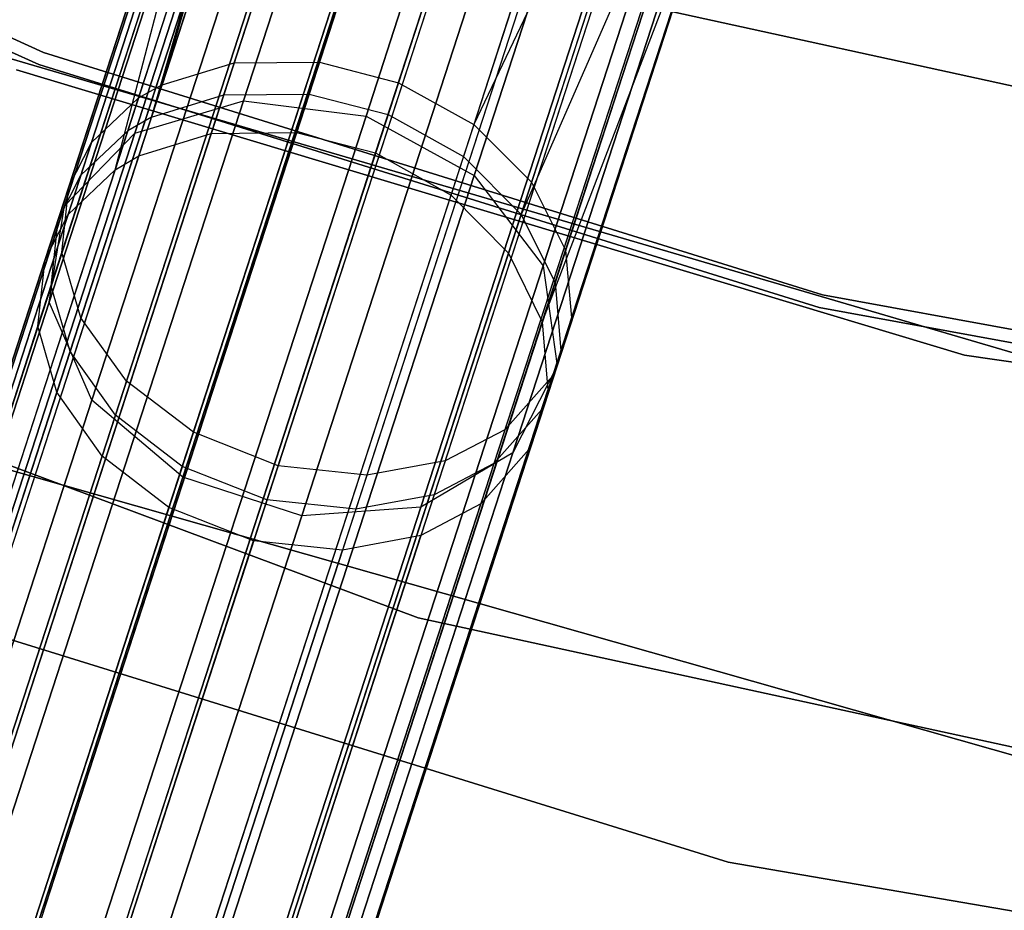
# Model space of a CAD drawing. Extents: x 0.3 to 7.1, y -3.38 to 3.38.
# Tile 53 of 256: x 2.77 to 3.15, y -2.75 to -2.41. Entities that reach past the tile are written whole.
import ezdxf

# ---------------------------------------------------------------- set-up
doc = ezdxf.new("R2010")
doc.units = 0
doc.header["$LTSCALE"] = 2.54
doc.layers.get('0').update_dxf_attribs({"linetype": 'CONTINUOUS'})

# ---------------------------------------------------------------- blocks, each defined once
blk = doc.blocks.new('SINGLES_AVVSTL_STL')
at = {"color": 0}
for p, q in [((2.99958, -1.96836, 61.04077), (2.85099, -2.42568, 60.57789)), ((2.99958, -1.96836, 61.04077), (2.85099, -2.42568, 60.57789)), ((3.03156, -1.97029, 61.03018), (2.88366, -2.42548, 60.56945)), ((3.03156, -1.97029, 61.03018), (2.88366, -2.42548, 60.56945)), ((2.97303, -1.97336, 61.05786), (2.82332, -2.43411, 60.5915)), ((2.97303, -1.97336, 61.05786), (2.82332, -2.43411, 60.5915)), ((3.06172, -1.97853, 61.02822), (2.91395, -2.43333, 60.5679)), ((3.06172, -1.97853, 61.02822), (2.91395, -2.43333, 60.5679)), ((2.99429, -1.98465, 54.14302), (2.84699, -2.43799, 53.67735)), ((2.99429, -1.98465, 54.14302), (2.84699, -2.43799, 53.67735)), ((3.02629, -1.98651, 54.13249), (2.87967, -2.43774, 53.66898)), ((3.02629, -1.98651, 54.13249), (2.87967, -2.43774, 53.66898)), ((2.96769, -1.98977, 54.16001), (2.81928, -2.44652, 53.69083)), ((2.96769, -1.98977, 54.16001), (2.81928, -2.44652, 53.69083)), ((3.05646, -1.99474, 54.13054), (2.90997, -2.44558, 53.66744)), ((3.05646, -1.99474, 54.13054), (2.90997, -2.44558, 53.66744)), ((3.09106, -1.99327, 61.03475), (2.94287, -2.44938, 60.57309)), ((3.09106, -1.99327, 61.03475), (2.94287, -2.44938, 60.57309)), ((2.84218, -2.45279, 55.79224), (2.98737, -2.00596, 55.32462)), ((2.84218, -2.45279, 55.79224), (2.98737, -2.00596, 55.32462)), ((2.99582, -2.00547, 19.74558), (2.85455, -2.44023, 19.29377)), ((2.99582, -2.00547, 19.74558), (2.85455, -2.44023, 19.29377)), ((2.85455, -2.44023, 21.3951), (2.99582, -2.00547, 20.94329)), ((2.85455, -2.44023, 21.3951), (2.99582, -2.00547, 20.94329)), ((2.87489, -2.45246, 55.80052), (3.0194, -2.00772, 55.33508)), ((2.87489, -2.45246, 55.80052), (3.0194, -2.00772, 55.33508)), ((2.81444, -2.46143, 55.7789), (2.96072, -2.01124, 55.30776)), ((2.81444, -2.46143, 55.7789), (2.96072, -2.01124, 55.30776)), ((3.08578, -2.00952, 54.13703), (2.93887, -2.46166, 53.67259)), ((3.08578, -2.00952, 54.13703), (2.93887, -2.46166, 53.67259)), ((2.80528, -2.46672, 55.77265), (2.95207, -2.01497, 55.29987)), ((2.80528, -2.46672, 55.77265), (2.95207, -2.01497, 55.29987)), ((2.95568, -2.01306, 19.77053), (2.81284, -2.45267, 19.31369)), ((2.95568, -2.01306, 19.77053), (2.81284, -2.45267, 19.31369)), ((2.81284, -2.45267, 21.37518), (2.95568, -2.01306, 20.91834)), ((2.81284, -2.45267, 21.37518), (2.95568, -2.01306, 20.91834)), ((2.90151, -2.44611, 19.28658), (3.0422, -2.01309, 19.73658)), ((2.90151, -2.44611, 19.28658), (3.0422, -2.01309, 19.73658)), ((3.0422, -2.01309, 20.95229), (2.90151, -2.44611, 21.40228)), ((3.0422, -2.01309, 20.95229), (2.90151, -2.44611, 21.40228)), ((2.90519, -2.46029, 55.80204), (3.04957, -2.01593, 55.337)), ((2.90519, -2.46029, 55.80204), (3.04957, -2.01593, 55.337)), ((3.10881, -2.02878, 54.15157), (2.96095, -2.48384, 53.68414)), ((3.10881, -2.02878, 54.15157), (2.96095, -2.48384, 53.68414)), ((2.93099, -2.03413, 19.8057), (2.78593, -2.48057, 19.34176)), ((2.93099, -2.03413, 19.8057), (2.78593, -2.48057, 19.34176)), ((2.78593, -2.48057, 21.34711), (2.93099, -2.03413, 20.88316)), ((2.78593, -2.48057, 21.34711), (2.93099, -2.03413, 20.88316)), ((2.93408, -2.47642, 55.79695), (3.07888, -2.03077, 55.33057)), ((2.93408, -2.47642, 55.79695), (3.07888, -2.03077, 55.33057)), ((3.08421, -2.03419, 19.74558), (2.94295, -2.46896, 19.29377)), ((3.08421, -2.03419, 19.74558), (2.94295, -2.46896, 19.29377)), ((2.94295, -2.46896, 21.3951), (3.08421, -2.03419, 20.94329)), ((2.94295, -2.46896, 21.3951), (3.08421, -2.03419, 20.94329)), ((2.95613, -2.49869, 55.78553), (3.10186, -2.05018, 55.31614)), ((2.95613, -2.49869, 55.78553), (3.10186, -2.05018, 55.31614)), ((2.9274, -2.06385, 19.84305), (2.77999, -2.51754, 19.37157)), ((2.9274, -2.06385, 19.84305), (2.77999, -2.51754, 19.37157)), ((2.77999, -2.51754, 21.31729), (2.9274, -2.06385, 20.84582)), ((2.77999, -2.51754, 21.31729), (2.9274, -2.06385, 20.84582)), ((3.11222, -2.06392, 19.77053), (2.96938, -2.50353, 19.31369)), ((3.11222, -2.06392, 19.77053), (2.96938, -2.50353, 19.31369)), ((2.96938, -2.50353, 21.37518), (3.11222, -2.06392, 20.91834)), ((2.96938, -2.50353, 21.37518), (3.11222, -2.06392, 20.91834)), ((2.96908, -2.52503, 55.76881), (3.11618, -2.07231, 55.29501)), ((2.96908, -2.52503, 55.76881), (3.11618, -2.07231, 55.29501)), ((2.94573, -2.09541, 19.87401), (2.79637, -2.55511, 19.39629)), ((2.94573, -2.09541, 19.87401), (2.79637, -2.55511, 19.39629)), ((2.79637, -2.55511, 21.29258), (2.94573, -2.09541, 20.81486)), ((2.79637, -2.55511, 21.29258), (2.94573, -2.09541, 20.81486)), ((3.11982, -2.09548, 19.8057), (2.97476, -2.54192, 19.34176)), ((3.11982, -2.09548, 19.8057), (2.97476, -2.54192, 19.34176)), ((2.97476, -2.54192, 21.34711), (3.11982, -2.09548, 20.88316)), ((2.97476, -2.54192, 21.34711), (3.11982, -2.09548, 20.88316)), ((2.98179, -2.12158, 19.89149), (2.83132, -2.58468, 19.41024)), ((2.98179, -2.12158, 19.89149), (2.83132, -2.58468, 19.41024)), ((2.83132, -2.58468, 21.27863), (2.98179, -2.12158, 20.79738)), ((2.83132, -2.58468, 21.27863), (2.98179, -2.12158, 20.79738)), ((3.10525, -2.12163, 19.84305), (2.95784, -2.57532, 19.37157)), ((3.10525, -2.12163, 19.84305), (2.95784, -2.57532, 19.37157)), ((2.95784, -2.57532, 21.31729), (3.10525, -2.12163, 20.84582)), ((2.95784, -2.57532, 21.31729), (3.10525, -2.12163, 20.84582)), ((3.02731, -2.13637, 19.89149), (2.87684, -2.59947, 19.41024)), ((3.02731, -2.13637, 19.89149), (2.87684, -2.59947, 19.41024)), ((2.87684, -2.59947, 21.27863), (3.02731, -2.13637, 20.79738)), ((2.87684, -2.59947, 21.27863), (3.02731, -2.13637, 20.79738)), ((3.07187, -2.13639, 19.87401), (2.9225, -2.59609, 19.39629)), ((3.07187, -2.13639, 19.87401), (2.9225, -2.59609, 19.39629)), ((2.9225, -2.59609, 21.29258), (3.07187, -2.13639, 20.81486)), ((2.9225, -2.59609, 21.29258), (3.07187, -2.13639, 20.81486)), ((2.88505, -2.22122, 60.84611), (2.81419, -2.43931, 60.59787)), ((2.88505, -2.22122, 60.84611), (2.81419, -2.43931, 60.59787)), ((2.82332, -2.43411, 60.5915), (2.88505, -2.22122, 60.84611)), ((2.82332, -2.43411, 60.5915), (2.88505, -2.22122, 60.84611)), ((2.86779, -2.23606, 60.86631), (2.79624, -2.45627, 60.61566)), ((2.86779, -2.23606, 60.86631), (2.79624, -2.45627, 60.61566)), ((2.88033, -2.23574, 53.94666), (2.81014, -2.45177, 53.69716)), ((2.88033, -2.23574, 53.94666), (2.81014, -2.45177, 53.69716)), ((2.81928, -2.44652, 53.69083), (2.88033, -2.23574, 53.94666)), ((2.81928, -2.44652, 53.69083), (2.88033, -2.23574, 53.94666)), ((2.85969, -2.25122, 60.88389), (2.78754, -2.47327, 60.63114)), ((2.85969, -2.25122, 60.88389), (2.78754, -2.47327, 60.63114)), ((2.86303, -2.25072, 53.96672), (2.79215, -2.46885, 53.71479)), ((2.86303, -2.25072, 53.96672), (2.79215, -2.46885, 53.71479)), ((3.03532, -2.25495, 60.83119), (2.94287, -2.44938, 60.57309)), ((3.03532, -2.25495, 60.83119), (2.94287, -2.44938, 60.57309)), ((3.03532, -2.25495, 60.83119), (2.96497, -2.47148, 60.58474)), ((3.03532, -2.25495, 60.83119), (2.96497, -2.47148, 60.58474)), ((2.85488, -2.266, 53.98417), (2.78342, -2.48596, 53.73013)), ((2.85488, -2.266, 53.98417), (2.78342, -2.48596, 53.73013)), ((2.78725, -2.48395, 55.75521), (2.85704, -2.26913, 55.50257)), ((2.78725, -2.48395, 55.75521), (2.85704, -2.26913, 55.50257)), ((2.80528, -2.46672, 55.77265), (2.85704, -2.26913, 55.50257)), ((2.80528, -2.46672, 55.77265), (2.85704, -2.26913, 55.50257)), ((2.85784, -2.27403, 60.90703), (2.7849, -2.49851, 60.65151)), ((2.85784, -2.27403, 60.90703), (2.7849, -2.49851, 60.65151)), ((3.04902, -2.27901, 60.85056), (2.97801, -2.49756, 60.60179)), ((3.04902, -2.27901, 60.85056), (2.97801, -2.49756, 60.60179)), ((2.77847, -2.50118, 55.74003), (2.84885, -2.28456, 55.48528)), ((2.77847, -2.50118, 55.74003), (2.84885, -2.28456, 55.48528)), ((2.85299, -2.28898, 54.00714), (2.78074, -2.51133, 53.75032)), ((2.85299, -2.28898, 54.00714), (2.78074, -2.51133, 53.75032)), ((2.49267, -2.29333, 164.4), (2.77787, -2.42169, 164.4)), ((2.77787, -2.42169, 164.3), (2.49267, -2.29333, 164.3)), ((2.49267, -2.29333, 164.4), (2.77787, -2.42169, 164.4)), ((2.77787, -2.42169, 164.3), (2.49267, -2.29333, 164.3)), ((3.0443, -2.29355, 53.95107), (2.96095, -2.48384, 53.68414)), ((3.0443, -2.29355, 53.95107), (2.96095, -2.48384, 53.68414)), ((3.0443, -2.29355, 53.95107), (2.97395, -2.51005, 53.70104)), ((3.0443, -2.29355, 53.95107), (2.97395, -2.51005, 53.70104)), ((2.49034, -2.29776, 18.5), (2.7761, -2.42637, 18.5)), ((2.7761, -2.42637, 18.35), (2.49034, -2.29776, 18.35)), ((2.49034, -2.29776, 18.5), (2.7761, -2.42637, 18.5)), ((2.7761, -2.42637, 18.35), (2.49034, -2.29776, 18.35)), ((2.86585, -2.29697, 60.92712), (2.79223, -2.52356, 60.66921)), ((2.86585, -2.29697, 60.92712), (2.79223, -2.52356, 60.66921)), ((3.05205, -2.3026, 60.87289), (2.98028, -2.5235, 60.62146)), ((3.05205, -2.3026, 60.87289), (2.98028, -2.5235, 60.62146)), ((2.77574, -2.52673, 55.72006), (2.84689, -2.30774, 55.46252)), ((2.77574, -2.52673, 55.72006), (2.84689, -2.30774, 55.46252)), ((2.86095, -2.31206, 54.02709), (2.78802, -2.5365, 53.76786)), ((2.86095, -2.31206, 54.02709), (2.78802, -2.5365, 53.76786)), ((3.04728, -2.3173, 53.97325), (2.97618, -2.53611, 53.72054)), ((3.04728, -2.3173, 53.97325), (2.97618, -2.53611, 53.72054)), ((2.88384, -2.31951, 60.94362), (2.80965, -2.54784, 60.68373)), ((2.88384, -2.31951, 60.94362), (2.80965, -2.54784, 60.68373)), ((3.04551, -2.32273, 60.89489), (2.97299, -2.54593, 60.64083)), ((3.04551, -2.32273, 60.89489), (2.97299, -2.54593, 60.64083)), ((2.78297, -2.55204, 55.7027), (2.85479, -2.331, 55.44275)), ((2.78297, -2.55204, 55.7027), (2.85479, -2.331, 55.44275)), ((2.8789, -2.33471, 54.04347), (2.80541, -2.56087, 53.78226)), ((2.8789, -2.33471, 54.04347), (2.80541, -2.56087, 53.78226)), ((3.04128, -2.33577, 55.49609), (2.96908, -2.52503, 55.76881)), ((3.04128, -2.33577, 55.49609), (2.96908, -2.52503, 55.76881)), ((3.04128, -2.33577, 55.49609), (2.97126, -2.55126, 55.74952)), ((3.04128, -2.33577, 55.49609), (2.97126, -2.55126, 55.74952)), ((2.90984, -2.33803, 60.95356), (2.83531, -2.56739, 60.69249)), ((2.90984, -2.33803, 60.95356), (2.83531, -2.56739, 60.69249)), ((3.04069, -2.33758, 53.99509), (2.96885, -2.55868, 53.73973)), ((3.04069, -2.33758, 53.99509), (2.96885, -2.55868, 53.73973)), ((3.02807, -2.3408, 60.91834), (2.95475, -2.56647, 60.66148)), ((3.02807, -2.3408, 60.91834), (2.95475, -2.56647, 60.66148)), ((2.94238, -2.35068, 60.95562), (2.86778, -2.58026, 60.69431)), ((2.94238, -2.35068, 60.95562), (2.86778, -2.58026, 60.69431)), ((3.00571, -2.35096, 60.93556), (2.93179, -2.57843, 60.67664)), ((3.00571, -2.35096, 60.93556), (2.93179, -2.57843, 60.67664)), ((2.80033, -2.57653, 55.68846), (2.8727, -2.3538, 55.42652)), ((2.80033, -2.57653, 55.68846), (2.8727, -2.3538, 55.42652)), ((2.90488, -2.35329, 54.05334), (2.83106, -2.58049, 53.79094)), ((2.90488, -2.35329, 54.05334), (2.83106, -2.58049, 53.79094)), ((2.97616, -2.35496, 60.94899), (2.90179, -2.58384, 60.68847)), ((2.97616, -2.35496, 60.94899), (2.90179, -2.58384, 60.68847)), ((3.02319, -2.35582, 54.01838), (2.95056, -2.57936, 53.76021)), ((3.02319, -2.35582, 54.01838), (2.95056, -2.57936, 53.76021)), ((3.03462, -2.35624, 55.47446), (2.96387, -2.57399, 55.73054)), ((3.03462, -2.35624, 55.47446), (2.96387, -2.57399, 55.73054)), ((2.93741, -2.36596, 54.05538), (2.86352, -2.59337, 53.79274)), ((2.93741, -2.36596, 54.05538), (2.86352, -2.59337, 53.79274)), ((3.00079, -2.3661, 54.03547), (2.92757, -2.59142, 53.77523)), ((3.00079, -2.3661, 54.03547), (2.92757, -2.59142, 53.77523)), ((2.97121, -2.37019, 54.04881), (2.89754, -2.59691, 53.78696)), ((2.97121, -2.37019, 54.04881), (2.89754, -2.59691, 53.78696)), ((2.82595, -2.59622, 55.67988), (2.89865, -2.37247, 55.41674)), ((2.82595, -2.59622, 55.67988), (2.89865, -2.37247, 55.41674)), ((3.01706, -2.37469, 55.45139), (2.94553, -2.59483, 55.71028)), ((3.01706, -2.37469, 55.45139), (2.94553, -2.59483, 55.71028)), ((2.93117, -2.38516, 55.41471), (2.85841, -2.60912, 55.6781)), ((2.93117, -2.38516, 55.41471), (2.85841, -2.60912, 55.6781)), ((2.99461, -2.38511, 55.43445), (2.92251, -2.60702, 55.69542)), ((2.99461, -2.38511, 55.43445), (2.92251, -2.60702, 55.69542)), ((2.96499, -2.38932, 55.42123), (2.89244, -2.61261, 55.68382)), ((2.96499, -2.38932, 55.42123), (2.89244, -2.61261, 55.68382)), ((3.01214, -2.40456, 3.2), (3.31282, -2.47041, 3.2)), ((3.31282, -2.47041, 3.303), (3.01214, -2.40456, 3.303)), ((3.01214, -2.40456, 3.2), (3.31282, -2.47041, 3.2)), ((3.31282, -2.47041, 3.303), (3.01214, -2.40456, 3.303)), ((2.72998, -2.41376, 1.7), (3.20424, -2.55301, 1.7)), ((3.20424, -2.55301, 18.7), (2.72998, -2.41376, 18.7)), ((3.20424, -2.55301, 18.7), (2.72998, -2.41376, 18.7)), ((2.72998, -2.41376, 1.7), (3.20424, -2.55301, 1.7)), ((2.77787, -2.42169, 164.4), (3.07647, -2.51474, 164.4)), ((3.07647, -2.51474, 164.3), (2.77787, -2.42169, 164.3)), ((2.77787, -2.42169, 164.4), (3.07647, -2.51474, 164.4)), ((2.77787, -2.42169, 164.4), (2.77787, -2.42169, 164.3)), ((3.07647, -2.51474, 164.3), (2.77787, -2.42169, 164.3)), ((2.77787, -2.42169, 164.4), (2.77787, -2.42169, 164.3)), ((2.85099, -2.42568, 60.57789), (2.74379, -2.75561, 60.04247)), ((2.85099, -2.42568, 60.57789), (2.74379, -2.75561, 60.04247)), ((2.7761, -2.42637, 18.5), (3.07527, -2.51959, 18.5)), ((3.07527, -2.51959, 18.35), (2.7761, -2.42637, 18.35)), ((2.7761, -2.42637, 18.5), (3.07527, -2.51959, 18.5)), ((2.7761, -2.42637, 18.5), (2.7761, -2.42637, 18.35)), ((3.07527, -2.51959, 18.35), (2.7761, -2.42637, 18.35)), ((2.7761, -2.42637, 18.5), (2.7761, -2.42637, 18.35)), ((2.88366, -2.42548, 60.56945), (2.77696, -2.75387, 60.03653)), ((2.88366, -2.42548, 60.56945), (2.77696, -2.75387, 60.03653)), ((2.82332, -2.43411, 60.5915), (2.85099, -2.42568, 60.57789)), ((2.82332, -2.43411, 60.5915), (2.85099, -2.42568, 60.57789)), ((2.85099, -2.42568, 60.57789), (2.88366, -2.42548, 60.56945)), ((2.85099, -2.42568, 60.57789), (2.88366, -2.42548, 60.56945)), ((2.88366, -2.42548, 60.56945), (2.91395, -2.43333, 60.5679)), ((2.88366, -2.42548, 60.56945), (2.91395, -2.43333, 60.5679)), ((3.13098, -2.53779, 171.7), (2.7675, -2.42844, 171.7)), ((2.7675, -2.42844, 164.1), (3.13098, -2.53779, 164.1)), ((2.7675, -2.42844, 164.1), (3.13098, -2.53779, 164.1)), ((3.13098, -2.53779, 171.7), (2.7675, -2.42844, 171.7)), ((2.71531, -2.76653, 60.05206), (2.82332, -2.43411, 60.5915)), ((2.71531, -2.76653, 60.05206), (2.82332, -2.43411, 60.5915)), ((2.91395, -2.43333, 60.5679), (2.80734, -2.76144, 60.03543)), ((2.91395, -2.43333, 60.5679), (2.80734, -2.76144, 60.03543)), ((2.82332, -2.43411, 60.5915), (2.81419, -2.43931, 60.59787)), ((2.82332, -2.43411, 60.5915), (2.81419, -2.43931, 60.59787)), ((2.91395, -2.43333, 60.5679), (2.94287, -2.44938, 60.57309)), ((2.91395, -2.43333, 60.5679), (2.94287, -2.44938, 60.57309)), ((2.84699, -2.43799, 53.67735), (2.74138, -2.76301, 53.14206)), ((2.84699, -2.43799, 53.67735), (2.74138, -2.76301, 53.14206)), ((2.87967, -2.43774, 53.66898), (2.77456, -2.76124, 53.13619)), ((2.87967, -2.43774, 53.66898), (2.77456, -2.76124, 53.13619)), ((2.81928, -2.44652, 53.69083), (2.84699, -2.43799, 53.67735)), ((2.81928, -2.44652, 53.69083), (2.84699, -2.43799, 53.67735)), ((2.84699, -2.43799, 53.67735), (2.87967, -2.43774, 53.66898)), ((2.84699, -2.43799, 53.67735), (2.87967, -2.43774, 53.66898)), ((2.87967, -2.43774, 53.66898), (2.90997, -2.44558, 53.66744)), ((2.87967, -2.43774, 53.66898), (2.90997, -2.44558, 53.66744)), ((2.81419, -2.43931, 60.59787), (2.7058, -2.77289, 60.05654)), ((2.81419, -2.43931, 60.59787), (2.7058, -2.77289, 60.05654)), ((2.85455, -2.44023, 19.29377), (2.74818, -2.76762, 18.75099)), ((2.85455, -2.44023, 19.29377), (2.74818, -2.76762, 18.75099)), ((2.74818, -2.76762, 21.93788), (2.85455, -2.44023, 21.3951)), ((2.74818, -2.76762, 21.93788), (2.85455, -2.44023, 21.3951)), ((2.79624, -2.45627, 60.61566), (2.81419, -2.43931, 60.59787)), ((2.79624, -2.45627, 60.61566), (2.81419, -2.43931, 60.59787)), ((2.81284, -2.45267, 19.31369), (2.85455, -2.44023, 19.29377)), ((2.81284, -2.45267, 19.31369), (2.85455, -2.44023, 19.29377)), ((2.81284, -2.45267, 21.37518), (2.85455, -2.44023, 21.3951)), ((2.81284, -2.45267, 21.37518), (2.85455, -2.44023, 21.3951)), ((2.85455, -2.44023, 19.29377), (2.90151, -2.44611, 19.28658)), ((2.85455, -2.44023, 19.29377), (2.90151, -2.44611, 19.28658)), ((2.85455, -2.44023, 21.3951), (2.90151, -2.44611, 21.40228)), ((2.85455, -2.44023, 21.3951), (2.90151, -2.44611, 21.40228)), ((2.90997, -2.44558, 53.66744), (2.80495, -2.7688, 53.13511)), ((2.90997, -2.44558, 53.66744), (2.80495, -2.7688, 53.13511)), ((2.90997, -2.44558, 53.66744), (2.93887, -2.46166, 53.67259)), ((2.90997, -2.44558, 53.66744), (2.93887, -2.46166, 53.67259)), ((2.71289, -2.77399, 53.15153), (2.81928, -2.44652, 53.69083)), ((2.71289, -2.77399, 53.15153), (2.81928, -2.44652, 53.69083)), ((2.79556, -2.77218, 18.74598), (2.90151, -2.44611, 19.28658)), ((2.79556, -2.77218, 18.74598), (2.90151, -2.44611, 19.28658)), ((2.90151, -2.44611, 21.40228), (2.79556, -2.77218, 21.94289)), ((2.90151, -2.44611, 21.40228), (2.79556, -2.77218, 21.94289)), ((2.81928, -2.44652, 53.69083), (2.81014, -2.45177, 53.69716)), ((2.81928, -2.44652, 53.69083), (2.81014, -2.45177, 53.69716)), ((2.94287, -2.44938, 60.57309), (2.83595, -2.77844, 60.03909)), ((2.94287, -2.44938, 60.57309), (2.83595, -2.77844, 60.03909)), ((2.90151, -2.44611, 19.28658), (2.94295, -2.46896, 19.29377)), ((2.90151, -2.44611, 19.28658), (2.94295, -2.46896, 19.29377)), ((2.90151, -2.44611, 21.40228), (2.94295, -2.46896, 21.3951)), ((2.90151, -2.44611, 21.40228), (2.94295, -2.46896, 21.3951)), ((2.94287, -2.44938, 60.57309), (2.96497, -2.47148, 60.58474)), ((2.94287, -2.44938, 60.57309), (2.96497, -2.47148, 60.58474)), ((2.81014, -2.45177, 53.69716), (2.70337, -2.78037, 53.15596)), ((2.81014, -2.45177, 53.69716), (2.70337, -2.78037, 53.15596)), ((2.81284, -2.45267, 19.31369), (2.70528, -2.7837, 18.76485)), ((2.81284, -2.45267, 19.31369), (2.70528, -2.7837, 18.76485)), ((2.70528, -2.7837, 21.92401), (2.81284, -2.45267, 21.37518)), ((2.70528, -2.7837, 21.92401), (2.81284, -2.45267, 21.37518)), ((2.74454, -2.75331, 56.28752), (2.84218, -2.45279, 55.79224)), ((2.74454, -2.75331, 56.28752), (2.84218, -2.45279, 55.79224)), ((2.7777, -2.75159, 56.29348), (2.87489, -2.45246, 55.80052)), ((2.7777, -2.75159, 56.29348), (2.87489, -2.45246, 55.80052)), ((2.78593, -2.48057, 19.34176), (2.81284, -2.45267, 19.31369)), ((2.78593, -2.48057, 19.34176), (2.81284, -2.45267, 19.31369)), ((2.78593, -2.48057, 21.34711), (2.81284, -2.45267, 21.37518)), ((2.78593, -2.48057, 21.34711), (2.81284, -2.45267, 21.37518)), ((2.79215, -2.46885, 53.71479), (2.81014, -2.45177, 53.69716)), ((2.79215, -2.46885, 53.71479), (2.81014, -2.45177, 53.69716)), ((2.81444, -2.46143, 55.7789), (2.84218, -2.45279, 55.79224)), ((2.81444, -2.46143, 55.7789), (2.84218, -2.45279, 55.79224)), ((2.84218, -2.45279, 55.79224), (2.87489, -2.45246, 55.80052)), ((2.84218, -2.45279, 55.79224), (2.87489, -2.45246, 55.80052)), ((2.87489, -2.45246, 55.80052), (2.90519, -2.46029, 55.80204)), ((2.87489, -2.45246, 55.80052), (2.90519, -2.46029, 55.80204)), ((2.79624, -2.45627, 60.61566), (2.6868, -2.79309, 60.06907)), ((2.79624, -2.45627, 60.61566), (2.6868, -2.79309, 60.06907)), ((2.78754, -2.47327, 60.63114), (2.79624, -2.45627, 60.61566)), ((2.78754, -2.47327, 60.63114), (2.79624, -2.45627, 60.61566)), ((2.80808, -2.75915, 56.29459), (2.90519, -2.46029, 55.80204)), ((2.80808, -2.75915, 56.29459), (2.90519, -2.46029, 55.80204)), ((2.90519, -2.46029, 55.80204), (2.93408, -2.47642, 55.79695)), ((2.90519, -2.46029, 55.80204), (2.93408, -2.47642, 55.79695)), ((2.71606, -2.76421, 56.2779), (2.81444, -2.46143, 55.7789)), ((2.71606, -2.76421, 56.2779), (2.81444, -2.46143, 55.7789)), ((2.80528, -2.46672, 55.77265), (2.81444, -2.46143, 55.7789)), ((2.80528, -2.46672, 55.77265), (2.81444, -2.46143, 55.7789)), ((2.93887, -2.46166, 53.67259), (2.83355, -2.78582, 53.13872)), ((2.93887, -2.46166, 53.67259), (2.83355, -2.78582, 53.13872)), ((2.93887, -2.46166, 53.67259), (2.96095, -2.48384, 53.68414)), ((2.93887, -2.46166, 53.67259), (2.96095, -2.48384, 53.68414)), ((2.70656, -2.77056, 56.27339), (2.80528, -2.46672, 55.77265)), ((2.70656, -2.77056, 56.27339), (2.80528, -2.46672, 55.77265)), ((2.78725, -2.48395, 55.75521), (2.80528, -2.46672, 55.77265)), ((2.78725, -2.48395, 55.75521), (2.80528, -2.46672, 55.77265)), ((2.79215, -2.46885, 53.71479), (2.68434, -2.80065, 53.16833)), ((2.79215, -2.46885, 53.71479), (2.68434, -2.80065, 53.16833)), ((2.78342, -2.48596, 53.73013), (2.79215, -2.46885, 53.71479)), ((2.78342, -2.48596, 53.73013), (2.79215, -2.46885, 53.71479)), ((2.94295, -2.46896, 19.29377), (2.83658, -2.79634, 18.75099)), ((2.94295, -2.46896, 19.29377), (2.83658, -2.79634, 18.75099)), ((2.83658, -2.79634, 21.93788), (2.94295, -2.46896, 21.3951)), ((2.83658, -2.79634, 21.93788), (2.94295, -2.46896, 21.3951)), ((2.96497, -2.47148, 60.58474), (2.85736, -2.80266, 60.0473)), ((2.96497, -2.47148, 60.58474), (2.85736, -2.80266, 60.0473)), ((2.94295, -2.46896, 19.29377), (2.96938, -2.50353, 19.31369)), ((2.94295, -2.46896, 19.29377), (2.96938, -2.50353, 19.31369)), ((2.94295, -2.46896, 21.3951), (2.96938, -2.50353, 21.37518)), ((2.94295, -2.46896, 21.3951), (2.96938, -2.50353, 21.37518)), ((2.96497, -2.47148, 60.58474), (2.97801, -2.49756, 60.60179)), ((2.96497, -2.47148, 60.58474), (2.97801, -2.49756, 60.60179)), ((2.78754, -2.47327, 60.63114), (2.67718, -2.81291, 60.07997)), ((2.78754, -2.47327, 60.63114), (2.67718, -2.81291, 60.07997)), ((2.7849, -2.49851, 60.65151), (2.78754, -2.47327, 60.63114)), ((2.7849, -2.49851, 60.65151), (2.78754, -2.47327, 60.63114)), ((2.83669, -2.77614, 56.29091), (2.93408, -2.47642, 55.79695)), ((2.83669, -2.77614, 56.29091), (2.93408, -2.47642, 55.79695)), ((2.93408, -2.47642, 55.79695), (2.95613, -2.49869, 55.78553)), ((2.93408, -2.47642, 55.79695), (2.95613, -2.49869, 55.78553)), ((2.78593, -2.48057, 19.34176), (2.6767, -2.81674, 18.78441)), ((2.78593, -2.48057, 19.34176), (2.6767, -2.81674, 18.78441)), ((2.6767, -2.81674, 21.90446), (2.78593, -2.48057, 21.34711)), ((2.6767, -2.81674, 21.90446), (2.78593, -2.48057, 21.34711)), ((2.77999, -2.51754, 19.37157), (2.78593, -2.48057, 19.34176)), ((2.77999, -2.51754, 19.37157), (2.78593, -2.48057, 19.34176)), ((2.77999, -2.51754, 21.31729), (2.78593, -2.48057, 21.34711)), ((2.77999, -2.51754, 21.31729), (2.78593, -2.48057, 21.34711)), ((2.78342, -2.48596, 53.73013), (2.6747, -2.82053, 53.1791)), ((2.78342, -2.48596, 53.73013), (2.6747, -2.82053, 53.1791)), ((2.68756, -2.79074, 56.26082), (2.78725, -2.48395, 55.75521)), ((2.68756, -2.79074, 56.26082), (2.78725, -2.48395, 55.75521)), ((2.77847, -2.50118, 55.74003), (2.78725, -2.48395, 55.75521)), ((2.77847, -2.50118, 55.74003), (2.78725, -2.48395, 55.75521)), ((2.78074, -2.51133, 53.75032), (2.78342, -2.48596, 53.73013)), ((2.78074, -2.51133, 53.75032), (2.78342, -2.48596, 53.73013)), ((2.96095, -2.48384, 53.68414), (2.85495, -2.81009, 53.14683)), ((2.96095, -2.48384, 53.68414), (2.85495, -2.81009, 53.14683)), ((2.96095, -2.48384, 53.68414), (2.97395, -2.51005, 53.70104)), ((2.96095, -2.48384, 53.68414), (2.97395, -2.51005, 53.70104)), ((2.7849, -2.49851, 60.65151), (2.67334, -2.84186, 60.09432)), ((2.7849, -2.49851, 60.65151), (2.67334, -2.84186, 60.09432)), ((2.79223, -2.52356, 60.66921), (2.7849, -2.49851, 60.65151)), ((2.79223, -2.52356, 60.66921), (2.7849, -2.49851, 60.65151)), ((2.85811, -2.80035, 56.28268), (2.95613, -2.49869, 55.78553)), ((2.85811, -2.80035, 56.28268), (2.95613, -2.49869, 55.78553)), ((2.97801, -2.49756, 60.60179), (2.86939, -2.83185, 60.05931)), ((2.97801, -2.49756, 60.60179), (2.86939, -2.83185, 60.05931)), ((2.95613, -2.49869, 55.78553), (2.96908, -2.52503, 55.76881)), ((2.95613, -2.49869, 55.78553), (2.96908, -2.52503, 55.76881)), ((2.97801, -2.49756, 60.60179), (2.98028, -2.5235, 60.62146)), ((2.97801, -2.49756, 60.60179), (2.98028, -2.5235, 60.62146)), ((2.55391, -2.50148, 171.7), (2.92153, -2.6386, 171.7)), ((2.92153, -2.6386, 164.1), (2.55391, -2.50148, 164.1)), ((2.55391, -2.50148, 171.7), (2.92153, -2.6386, 171.7)), ((2.92153, -2.6386, 164.1), (2.55391, -2.50148, 164.1)), ((2.67795, -2.81054, 56.24987), (2.77847, -2.50118, 55.74003)), ((2.67795, -2.81054, 56.24987), (2.77847, -2.50118, 55.74003)), ((2.77574, -2.52673, 55.72006), (2.77847, -2.50118, 55.74003)), ((2.77574, -2.52673, 55.72006), (2.77847, -2.50118, 55.74003)), ((2.96938, -2.50353, 19.31369), (2.86183, -2.83457, 18.76485)), ((2.96938, -2.50353, 19.31369), (2.86183, -2.83457, 18.76485)), ((2.86183, -2.83457, 21.92401), (2.96938, -2.50353, 21.37518)), ((2.86183, -2.83457, 21.92401), (2.96938, -2.50353, 21.37518)), ((2.96938, -2.50353, 19.31369), (2.97476, -2.54192, 19.34176)), ((2.96938, -2.50353, 19.31369), (2.97476, -2.54192, 19.34176)), ((2.96938, -2.50353, 21.37518), (2.97476, -2.54192, 21.34711)), ((2.96938, -2.50353, 21.37518), (2.97476, -2.54192, 21.34711)), ((2.97395, -2.51005, 53.70104), (2.86695, -2.83936, 53.15869)), ((2.97395, -2.51005, 53.70104), (2.86695, -2.83936, 53.15869)), ((2.97395, -2.51005, 53.70104), (2.97618, -2.53611, 53.72054)), ((2.97395, -2.51005, 53.70104), (2.97618, -2.53611, 53.72054)), ((2.78074, -2.51133, 53.75032), (2.67084, -2.84957, 53.19327)), ((2.78074, -2.51133, 53.75032), (2.67084, -2.84957, 53.19327)), ((2.78802, -2.5365, 53.76786), (2.78074, -2.51133, 53.75032)), ((2.78802, -2.5365, 53.76786), (2.78074, -2.51133, 53.75032)), ((2.77999, -2.51754, 19.37157), (2.66898, -2.85917, 18.80517)), ((2.77999, -2.51754, 19.37157), (2.66898, -2.85917, 18.80517)), ((2.66898, -2.85917, 21.8837), (2.77999, -2.51754, 21.31729)), ((2.66898, -2.85917, 21.8837), (2.77999, -2.51754, 21.31729)), ((2.79637, -2.55511, 19.39629), (2.77999, -2.51754, 19.37157)), ((2.79637, -2.55511, 19.39629), (2.77999, -2.51754, 19.37157)), ((2.79637, -2.55511, 21.29258), (2.77999, -2.51754, 21.31729)), ((2.79637, -2.55511, 21.29258), (2.77999, -2.51754, 21.31729)), ((3.07647, -2.51474, 164.4), (3.38411, -2.57111, 164.4)), ((3.38411, -2.57111, 164.3), (3.07647, -2.51474, 164.3)), ((3.07647, -2.51474, 164.4), (3.38411, -2.57111, 164.4)), ((3.07647, -2.51474, 164.4), (3.07647, -2.51474, 164.3)), ((3.38411, -2.57111, 164.3), (3.07647, -2.51474, 164.3)), ((3.07647, -2.51474, 164.4), (3.07647, -2.51474, 164.3)), ((3.07527, -2.51959, 18.5), (3.38351, -2.57608, 18.5)), ((3.38351, -2.57608, 18.35), (3.07527, -2.51959, 18.35)), ((3.07527, -2.51959, 18.5), (3.38351, -2.57608, 18.5)), ((3.07527, -2.51959, 18.5), (3.07527, -2.51959, 18.35)), ((3.38351, -2.57608, 18.35), (3.07527, -2.51959, 18.35)), ((3.07527, -2.51959, 18.5), (3.07527, -2.51959, 18.35)), ((2.79223, -2.52356, 60.66921), (2.67962, -2.87014, 60.10678)), ((2.79223, -2.52356, 60.66921), (2.67962, -2.87014, 60.10678)), ((2.80965, -2.54784, 60.68373), (2.79223, -2.52356, 60.66921)), ((2.80965, -2.54784, 60.68373), (2.79223, -2.52356, 60.66921)), ((2.87015, -2.82952, 56.27062), (2.96908, -2.52503, 55.76881)), ((2.87015, -2.82952, 56.27062), (2.96908, -2.52503, 55.76881)), ((2.98028, -2.5235, 60.62146), (2.8705, -2.86137, 60.07316)), ((2.98028, -2.5235, 60.62146), (2.8705, -2.86137, 60.07316)), ((2.96908, -2.52503, 55.76881), (2.97126, -2.55126, 55.74952)), ((2.96908, -2.52503, 55.76881), (2.97126, -2.55126, 55.74952)), ((2.67412, -2.83947, 56.23547), (2.77574, -2.52673, 55.72006)), ((2.67412, -2.83947, 56.23547), (2.77574, -2.52673, 55.72006)), ((2.78297, -2.55204, 55.7027), (2.77574, -2.52673, 55.72006)), ((2.78297, -2.55204, 55.7027), (2.77574, -2.52673, 55.72006)), ((2.78802, -2.5365, 53.76786), (2.67709, -2.87791, 53.20558)), ((2.78802, -2.5365, 53.76786), (2.67709, -2.87791, 53.20558)), ((2.80541, -2.56087, 53.78226), (2.78802, -2.5365, 53.76786)), ((2.80541, -2.56087, 53.78226), (2.78802, -2.5365, 53.76786)), ((2.97618, -2.53611, 53.72054), (2.86803, -2.86895, 53.17236)), ((2.97618, -2.53611, 53.72054), (2.86803, -2.86895, 53.17236)), ((3.50651, -2.59306, 171.7), (3.13098, -2.53779, 171.7)), ((3.13098, -2.53779, 164.1), (3.50651, -2.59306, 164.1)), ((3.13098, -2.53779, 164.1), (3.50651, -2.59306, 164.1)), ((3.13098, -2.53779, 164.1), (3.13098, -2.53779, 171.7)), ((3.50651, -2.59306, 171.7), (3.13098, -2.53779, 171.7)), ((3.13098, -2.53779, 164.1), (3.13098, -2.53779, 171.7)), ((2.97476, -2.54192, 19.34176), (2.86553, -2.8781, 18.78441)), ((2.97476, -2.54192, 19.34176), (2.86553, -2.8781, 18.78441)), ((2.86553, -2.8781, 21.90446), (2.97476, -2.54192, 21.34711)), ((2.86553, -2.8781, 21.90446), (2.97476, -2.54192, 21.34711)), ((2.97476, -2.54192, 19.34176), (2.95784, -2.57532, 19.37157)), ((2.97476, -2.54192, 19.34176), (2.95784, -2.57532, 19.37157)), ((2.97476, -2.54192, 21.34711), (2.95784, -2.57532, 21.31729)), ((2.97476, -2.54192, 21.34711), (2.95784, -2.57532, 21.31729)), ((2.80965, -2.54784, 60.68373), (2.69618, -2.89706, 60.11702)), ((2.80965, -2.54784, 60.68373), (2.69618, -2.89706, 60.11702)), ((2.83531, -2.56739, 60.69249), (2.80965, -2.54784, 60.68373)), ((2.83531, -2.56739, 60.69249), (2.80965, -2.54784, 60.68373)), ((2.97299, -2.54593, 60.64083), (2.86206, -2.88734, 60.0868)), ((2.97299, -2.54593, 60.64083), (2.86206, -2.88734, 60.0868)), ((2.97299, -2.54593, 60.64083), (2.95475, -2.56647, 60.66148)), ((2.97299, -2.54593, 60.64083), (2.95475, -2.56647, 60.66148)), ((2.87126, -2.85902, 56.25672), (2.97126, -2.55126, 55.74952)), ((2.87126, -2.85902, 56.25672), (2.97126, -2.55126, 55.74952)), ((2.6804, -2.86772, 56.22296), (2.78297, -2.55204, 55.7027)), ((2.6804, -2.86772, 56.22296), (2.78297, -2.55204, 55.7027)), ((2.79637, -2.55511, 19.39629), (2.68389, -2.90127, 18.82238)), ((2.79637, -2.55511, 19.39629), (2.68389, -2.90127, 18.82238)), ((2.68389, -2.90127, 21.86649), (2.79637, -2.55511, 21.29258)), ((2.68389, -2.90127, 21.86649), (2.79637, -2.55511, 21.29258)), ((2.80033, -2.57653, 55.68846), (2.78297, -2.55204, 55.7027)), ((2.80033, -2.57653, 55.68846), (2.78297, -2.55204, 55.7027)), ((2.83132, -2.58468, 19.41024), (2.79637, -2.55511, 19.39629)), ((2.83132, -2.58468, 19.41024), (2.79637, -2.55511, 19.39629)), ((2.83132, -2.58468, 21.27863), (2.79637, -2.55511, 21.29258)), ((2.83132, -2.58468, 21.27863), (2.79637, -2.55511, 21.29258)), ((2.96885, -2.55868, 53.73973), (2.85957, -2.895, 53.18583)), ((2.96885, -2.55868, 53.73973), (2.85957, -2.895, 53.18583)), ((2.96885, -2.55868, 53.73973), (2.95056, -2.57936, 53.76021)), ((2.96885, -2.55868, 53.73973), (2.95056, -2.57936, 53.76021)), ((2.80541, -2.56087, 53.78226), (2.69364, -2.90489, 53.21568)), ((2.80541, -2.56087, 53.78226), (2.69364, -2.90489, 53.21568)), ((2.83106, -2.58049, 53.79094), (2.80541, -2.56087, 53.78226)), ((2.83106, -2.58049, 53.79094), (2.80541, -2.56087, 53.78226)), ((2.70288, -2.5643, 1.7), (3.19099, -2.70318, 1.7)), ((3.19099, -2.70318, 18.7), (2.70288, -2.5643, 18.7)), ((2.70288, -2.5643, 1.7), (3.19099, -2.70318, 1.7)), ((3.19099, -2.70318, 18.7), (2.70288, -2.5643, 18.7)), ((2.95475, -2.56647, 60.66148), (2.84259, -2.91164, 60.10134)), ((2.95475, -2.56647, 60.66148), (2.84259, -2.91164, 60.10134)), ((2.95475, -2.56647, 60.66148), (2.93179, -2.57843, 60.67664)), ((2.95475, -2.56647, 60.66148), (2.93179, -2.57843, 60.67664)), ((2.83531, -2.56739, 60.69249), (2.72133, -2.91821, 60.12318)), ((2.83531, -2.56739, 60.69249), (2.72133, -2.91821, 60.12318)), ((2.86778, -2.58026, 60.69431), (2.83531, -2.56739, 60.69249)), ((2.86778, -2.58026, 60.69431), (2.83531, -2.56739, 60.69249)), ((2.86283, -2.88496, 56.24303), (2.96387, -2.57399, 55.73054)), ((2.86283, -2.88496, 56.24303), (2.96387, -2.57399, 55.73054)), ((2.96387, -2.57399, 55.73054), (2.94553, -2.59483, 55.71028)), ((2.96387, -2.57399, 55.73054), (2.94553, -2.59483, 55.71028)), ((2.69697, -2.89462, 56.2127), (2.80033, -2.57653, 55.68846)), ((2.69697, -2.89462, 56.2127), (2.80033, -2.57653, 55.68846)), ((2.82595, -2.59622, 55.67988), (2.80033, -2.57653, 55.68846)), ((2.82595, -2.59622, 55.67988), (2.80033, -2.57653, 55.68846)), ((2.95784, -2.57532, 19.37157), (2.84683, -2.91696, 18.80517)), ((2.95784, -2.57532, 19.37157), (2.84683, -2.91696, 18.80517)), ((2.84683, -2.91696, 21.8837), (2.95784, -2.57532, 21.31729)), ((2.84683, -2.91696, 21.8837), (2.95784, -2.57532, 21.31729)), ((2.95784, -2.57532, 19.37157), (2.9225, -2.59609, 19.39629)), ((2.95784, -2.57532, 19.37157), (2.9225, -2.59609, 19.39629)), ((2.95784, -2.57532, 21.31729), (2.9225, -2.59609, 21.29258)), ((2.95784, -2.57532, 21.31729), (2.9225, -2.59609, 21.29258)), ((2.83106, -2.58049, 53.79094), (2.71877, -2.92608, 53.22177)), ((2.83106, -2.58049, 53.79094), (2.71877, -2.92608, 53.22177)), ((2.86778, -2.58026, 60.69431), (2.75369, -2.93141, 60.12446)), ((2.86778, -2.58026, 60.69431), (2.75369, -2.93141, 60.12446)), ((2.93179, -2.57843, 60.67664), (2.81875, -2.92636, 60.11202)), ((2.93179, -2.57843, 60.67664), (2.81875, -2.92636, 60.11202)), ((2.86352, -2.59337, 53.79274), (2.83106, -2.58049, 53.79094)), ((2.86352, -2.59337, 53.79274), (2.83106, -2.58049, 53.79094)), ((2.95056, -2.57936, 53.76021), (2.84008, -2.91938, 53.2002)), ((2.95056, -2.57936, 53.76021), (2.84008, -2.91938, 53.2002)), ((2.90179, -2.58384, 60.68847), (2.86778, -2.58026, 60.69431)), ((2.90179, -2.58384, 60.68847), (2.86778, -2.58026, 60.69431)), ((2.93179, -2.57843, 60.67664), (2.90179, -2.58384, 60.68847)), ((2.93179, -2.57843, 60.67664), (2.90179, -2.58384, 60.68847)), ((2.95056, -2.57936, 53.76021), (2.92757, -2.59142, 53.77523)), ((2.95056, -2.57936, 53.76021), (2.92757, -2.59142, 53.77523)), ((2.83132, -2.58468, 19.41024), (2.71802, -2.9334, 18.83209)), ((2.83132, -2.58468, 19.41024), (2.71802, -2.9334, 18.83209)), ((2.71802, -2.9334, 21.85677), (2.83132, -2.58468, 21.27863)), ((2.71802, -2.9334, 21.85677), (2.83132, -2.58468, 21.27863)), ((2.90179, -2.58384, 60.68847), (2.78804, -2.93393, 60.12035)), ((2.90179, -2.58384, 60.68847), (2.78804, -2.93393, 60.12035)), ((2.87684, -2.59947, 19.41024), (2.83132, -2.58468, 19.41024)), ((2.87684, -2.59947, 19.41024), (2.83132, -2.58468, 19.41024)), ((2.87684, -2.59947, 21.27863), (2.83132, -2.58468, 21.27863)), ((2.87684, -2.59947, 21.27863), (2.83132, -2.58468, 21.27863)), ((2.92757, -2.59142, 53.77523), (2.81621, -2.93417, 53.21075)), ((2.92757, -2.59142, 53.77523), (2.81621, -2.93417, 53.21075)), ((2.92757, -2.59142, 53.77523), (2.89754, -2.59691, 53.78696)), ((2.92757, -2.59142, 53.77523), (2.89754, -2.59691, 53.78696)), ((2.72212, -2.91576, 56.2065), (2.82595, -2.59622, 55.67988)), ((2.72212, -2.91576, 56.2065), (2.82595, -2.59622, 55.67988)), ((2.86352, -2.59337, 53.79274), (2.75112, -2.93929, 53.22303)), ((2.86352, -2.59337, 53.79274), (2.75112, -2.93929, 53.22303)), ((2.89754, -2.59691, 53.78696), (2.78549, -2.94178, 53.21898)), ((2.89754, -2.59691, 53.78696), (2.78549, -2.94178, 53.21898)), ((2.9225, -2.59609, 19.39629), (2.81003, -2.94226, 18.82238)), ((2.9225, -2.59609, 19.39629), (2.81003, -2.94226, 18.82238)), ((2.81003, -2.94226, 21.86649), (2.9225, -2.59609, 21.29258)), ((2.81003, -2.94226, 21.86649), (2.9225, -2.59609, 21.29258)), ((2.85841, -2.60912, 55.6781), (2.82595, -2.59622, 55.67988)), ((2.85841, -2.60912, 55.6781), (2.82595, -2.59622, 55.67988)), ((2.84338, -2.90923, 56.22842), (2.94553, -2.59483, 55.71028)), ((2.84338, -2.90923, 56.22842), (2.94553, -2.59483, 55.71028)), ((2.89754, -2.59691, 53.78696), (2.86352, -2.59337, 53.79274)), ((2.89754, -2.59691, 53.78696), (2.86352, -2.59337, 53.79274)), ((2.9225, -2.59609, 19.39629), (2.87684, -2.59947, 19.41024)), ((2.9225, -2.59609, 19.39629), (2.87684, -2.59947, 19.41024)), ((2.9225, -2.59609, 21.29258), (2.87684, -2.59947, 21.27863)), ((2.9225, -2.59609, 21.29258), (2.87684, -2.59947, 21.27863)), ((2.94553, -2.59483, 55.71028), (2.92251, -2.60702, 55.69542)), ((2.94553, -2.59483, 55.71028), (2.92251, -2.60702, 55.69542)), ((2.87684, -2.59947, 19.41024), (2.76354, -2.94819, 18.83209)), ((2.87684, -2.59947, 19.41024), (2.76354, -2.94819, 18.83209)), ((2.76354, -2.94819, 21.85677), (2.87684, -2.59947, 21.27863)), ((2.76354, -2.94819, 21.85677), (2.87684, -2.59947, 21.27863)), ((2.81953, -2.92393, 56.21771), (2.92251, -2.60702, 55.69542)), ((2.81953, -2.92393, 56.21771), (2.92251, -2.60702, 55.69542)), ((2.92251, -2.60702, 55.69542), (2.89244, -2.61261, 55.68382)), ((2.92251, -2.60702, 55.69542), (2.89244, -2.61261, 55.68382)), ((2.75448, -2.92896, 56.20522), (2.85841, -2.60912, 55.6781)), ((2.75448, -2.92896, 56.20522), (2.85841, -2.60912, 55.6781)), ((2.89244, -2.61261, 55.68382), (2.85841, -2.60912, 55.6781)), ((2.89244, -2.61261, 55.68382), (2.85841, -2.60912, 55.6781)), ((2.78883, -2.93148, 56.20934), (2.89244, -2.61261, 55.68382)), ((2.78883, -2.93148, 56.20934), (2.89244, -2.61261, 55.68382)), ((3.04032, -2.73236, 1.9), (2.68928, -2.62336, 1.9)), ((2.68928, -2.62336, 1.7), (3.04032, -2.73236, 1.7)), ((2.68928, -2.62336, 1.7), (3.04032, -2.73236, 1.7)), ((3.04032, -2.73236, 1.9), (2.68928, -2.62336, 1.9)), ((2.92153, -2.6386, 171.7), (3.30493, -2.72201, 171.7)), ((3.30493, -2.72201, 164.1), (2.92153, -2.6386, 164.1)), ((2.92153, -2.6386, 171.7), (3.30493, -2.72201, 171.7)), ((2.92153, -2.6386, 171.7), (2.92153, -2.6386, 164.1)), ((3.30493, -2.72201, 164.1), (2.92153, -2.6386, 164.1)), ((2.92153, -2.6386, 171.7), (2.92153, -2.6386, 164.1)), ((3.40257, -2.79461, 1.9), (3.04032, -2.73236, 1.9)), ((3.04032, -2.73236, 1.7), (3.40257, -2.79461, 1.7)), ((3.04032, -2.73236, 1.7), (3.40257, -2.79461, 1.7)), ((3.04032, -2.73236, 1.7), (3.04032, -2.73236, 1.9)), ((3.40257, -2.79461, 1.9), (3.04032, -2.73236, 1.9)), ((3.04032, -2.73236, 1.7), (3.04032, -2.73236, 1.9))]:
    blk.add_line(p, q, dxfattribs=at)

msp = doc.modelspace()

# ---------------------------------------------------------------- block references
at = {"color": 0}
msp.add_blockref('SINGLES_AVVSTL_STL', (0, 0), dxfattribs=at)

doc.saveas('drawing.dxf')
